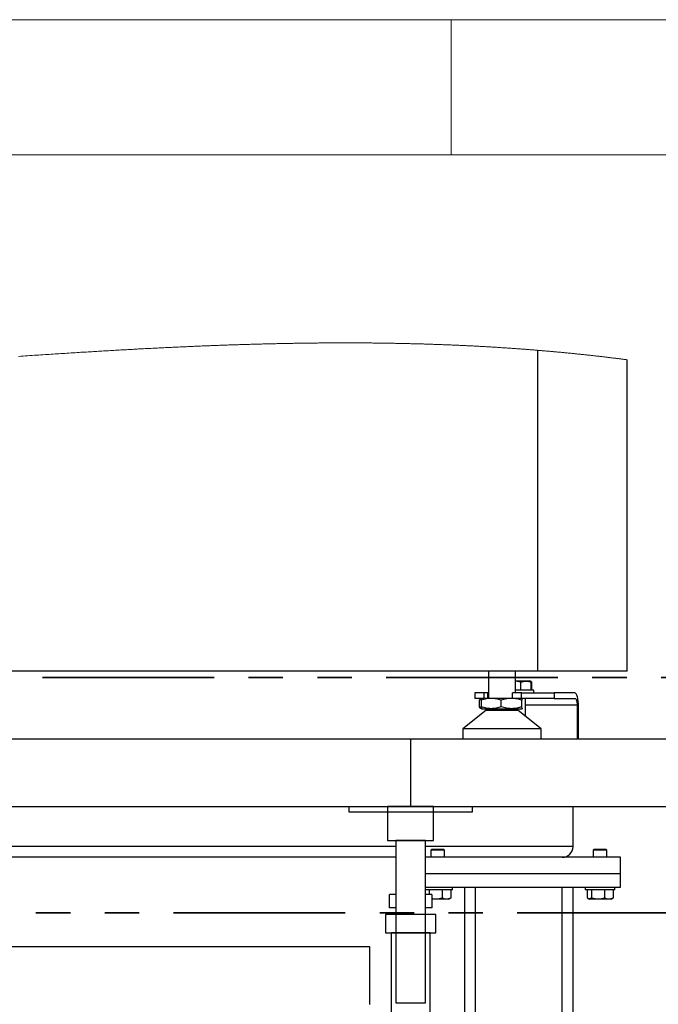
# Model space of a CAD drawing. Header units: millimetres. Extents: x 5 to 589, y 5 to 415.
# Tile 10 of 67: x 131 to 155, y 379 to 415. Entities that reach past the tile are written whole.
import ezdxf

# ---------------------------------------------------------------- set-up
doc = ezdxf.new("R2010")
doc.units = ezdxf.units.MM
doc.linetypes.add('PHANTOM', pattern=[12.7, 6.35, -1.27, 1.27, -1.27, 1.27, -1.27])
doc.layers.add('TRAIT-FORT', color=4, linetype='Continuous', lineweight=25)

msp = doc.modelspace()

# ---------------------------------------------------------------- linework, layer by layer
at = {"color": 7, "linetype": 'Continuous', "lineweight": 18}
for p, q in [((589, 415), (5, 415)), ((147, 410), (147, 415)), ((584, 410), (10, 410))]:
    msp.add_line(p, q, dxfattribs=at)
at = {"color": 7, "linetype": 'PHANTOM', "lineweight": 35}
for p, q in [((176.343, 390.683), (22.416, 390.683)), ((181.186, 381.99), (17.502, 381.99))]:
    msp.add_line(p, q, dxfattribs=at)
at = {"color": 7, "linetype": 'Continuous', "lineweight": 18, "flags": 128}
msp.add_lwpolyline([(153.5, 402.429), (153.47, 402.433), (153.44, 402.437), (153.409, 402.441), (153.379, 402.444), (153.349, 402.448), (153.318, 402.452), (153.289, 402.456), (153.261, 402.46), (153.232, 402.463), (153.204, 402.467), (153.175, 402.471), (153.143, 402.475), (153.111, 402.479), (153.079, 402.483), (153.047, 402.487), (153.015, 402.49), (152.983, 402.494), (152.951, 402.498), (152.919, 402.502), (152.887, 402.506), (152.855, 402.51), (152.823, 402.514), (152.791, 402.518), (152.759, 402.522), (152.727, 402.525), (152.695, 402.529), (152.663, 402.533), (152.63, 402.537), (152.596, 402.541), (152.563, 402.545), (152.529, 402.549), (152.496, 402.553), (152.462, 402.556), (152.43, 402.56), (152.398, 402.564), (152.366, 402.567), (152.334, 402.571), (152.302, 402.575), (152.27, 402.578), (152.238, 402.582), (152.206, 402.585), (152.173, 402.589), (152.139, 402.593), (152.106, 402.596), (152.072, 402.6), (152.039, 402.604), (152.005, 402.607), (151.972, 402.611), (151.938, 402.615), (151.905, 402.618), (151.871, 402.622), (151.838, 402.625), (151.804, 402.629), (151.773, 402.632), (151.741, 402.635), (151.71, 402.639), (151.678, 402.642), (151.646, 402.645), (151.61, 402.649), (151.573, 402.653), (151.537, 402.656), (151.5, 402.66), (151.464, 402.664), (151.427, 402.668), (151.391, 402.671), (151.357, 402.674), (151.324, 402.678), (151.29, 402.681), (151.257, 402.684), (151.223, 402.688), (151.19, 402.691), (151.156, 402.694), (151.122, 402.697), (151.089, 402.7), (151.055, 402.704), (151.022, 402.707), (150.988, 402.71), (150.957, 402.713), (150.925, 402.716), (150.894, 402.719), (150.862, 402.722), (150.83, 402.724), (150.797, 402.727), (150.763, 402.73), (150.73, 402.734), (150.696, 402.737), (150.663, 402.739), (150.629, 402.742), (150.598, 402.745), (150.566, 402.748), (150.535, 402.751), (150.503, 402.753), (150.471, 402.756), (150.436, 402.759), (150.401, 402.762), (150.366, 402.765), (150.33, 402.768), (150.295, 402.771), (150.26, 402.774), (150.225, 402.777), (150.189, 402.78), (150.155, 402.783), (150.121, 402.786), (150.087, 402.788), (150.053, 402.791), (150.019, 402.794), (149.985, 402.796), (149.951, 402.799), (149.917, 402.802), (149.881, 402.805), (149.846, 402.807), (149.81, 402.81), (149.774, 402.813), (149.739, 402.816), (149.703, 402.818), (149.667, 402.821), (149.632, 402.824), (149.596, 402.826), (149.56, 402.829), (149.525, 402.832), (149.489, 402.834), (149.456, 402.837), (149.422, 402.839), (149.388, 402.841), (149.355, 402.844), (149.321, 402.846), (149.285, 402.849), (149.25, 402.851), (149.214, 402.854), (149.178, 402.856), (149.143, 402.858), (149.107, 402.861), (149.074, 402.863), (149.04, 402.865), (149.006, 402.868), (148.973, 402.87), (148.939, 402.872), (148.905, 402.874), (148.872, 402.876), (148.838, 402.879), (148.805, 402.881), (148.771, 402.883), (148.738, 402.885), (148.705, 402.887), (148.672, 402.889), (148.639, 402.891), (148.603, 402.893), (148.568, 402.895), (148.532, 402.898), (148.496, 402.9), (148.461, 402.902), (148.425, 402.904), (148.391, 402.906), (148.358, 402.908), (148.324, 402.91), (148.29, 402.912), (148.257, 402.914), (148.223, 402.916), (148.19, 402.918), (148.156, 402.919), (148.122, 402.921), (148.089, 402.923), (148.056, 402.925), (148.023, 402.927), (147.99, 402.928), (147.957, 402.93), (147.919, 402.932), (147.881, 402.934), (147.844, 402.936), (147.806, 402.938), (147.769, 402.94), (147.731, 402.942), (147.694, 402.944), (147.656, 402.946), (147.617, 402.947), (147.578, 402.949), (147.538, 402.951), (147.499, 402.953), (147.46, 402.955), (147.42, 402.957), (147.385, 402.958), (147.349, 402.96), (147.313, 402.962), (147.278, 402.963), (147.242, 402.965), (147.206, 402.966), (147.173, 402.968), (147.139, 402.969), (147.105, 402.971), (147.072, 402.972), (147.038, 402.974), (147.001, 402.975), (146.963, 402.977), (146.926, 402.978), (146.888, 402.98), (146.85, 402.981), (146.813, 402.983), (146.775, 402.984), (146.738, 402.986), (146.7, 402.987), (146.663, 402.989), (146.625, 402.99), (146.588, 402.991), (146.55, 402.993), (146.513, 402.994), (146.475, 402.995), (146.438, 402.997), (146.398, 402.998), (146.359, 402.999), (146.32, 403.001), (146.28, 403.002), (146.241, 403.003), (146.202, 403.005), (146.164, 403.006), (146.126, 403.007), (146.089, 403.008), (146.051, 403.009), (146.014, 403.01), (145.976, 403.012), (145.939, 403.013), (145.901, 403.014), (145.862, 403.015), (145.823, 403.016), (145.783, 403.017), (145.744, 403.018), (145.705, 403.019), (145.665, 403.02), (145.626, 403.021), (145.587, 403.022), (145.547, 403.023), (145.508, 403.024), (145.469, 403.025), (145.429, 403.026), (145.392, 403.027), (145.355, 403.028), (145.318, 403.029), (145.281, 403.03), (145.244, 403.03), (145.201, 403.031), (145.158, 403.032), (145.115, 403.033), (145.072, 403.034), (145.03, 403.035), (144.988, 403.036), (144.946, 403.036), (144.904, 403.037), (144.861, 403.038), (144.819, 403.039), (144.776, 403.039), (144.733, 403.04), (144.69, 403.041), (144.647, 403.041), (144.604, 403.042), (144.561, 403.043), (144.518, 403.043), (144.475, 403.044), (144.432, 403.044), (144.389, 403.045), (144.346, 403.046), (144.304, 403.046), (144.261, 403.047), (144.221, 403.047), (144.182, 403.047), (144.143, 403.048), (144.103, 403.048), (144.064, 403.049), (144.025, 403.049), (143.982, 403.049), (143.939, 403.05), (143.896, 403.05), (143.853, 403.05), (143.81, 403.051), (143.767, 403.051), (143.724, 403.051), (143.685, 403.051), (143.645, 403.052), (143.606, 403.052), (143.567, 403.052), (143.527, 403.052), (143.488, 403.052), (143.449, 403.053), (143.409, 403.053), (143.37, 403.053), (143.331, 403.053), (143.291, 403.053), (143.252, 403.053), (143.215, 403.053), (143.178, 403.053), (143.141, 403.053), (143.103, 403.053), (143.066, 403.053), (143.023, 403.053), (142.98, 403.053), (142.938, 403.053), (142.895, 403.053), (142.852, 403.053), (142.809, 403.053), (142.766, 403.053), (142.726, 403.053), (142.687, 403.052), (142.648, 403.052), (142.608, 403.052), (142.569, 403.052), (142.53, 403.052), (142.49, 403.052), (142.451, 403.051), (142.412, 403.051), (142.372, 403.051), (142.333, 403.051), (142.294, 403.05), (142.247, 403.05), (142.201, 403.05), (142.154, 403.049), (142.108, 403.049), (142.061, 403.048), (142.014, 403.048), (141.966, 403.048), (141.919, 403.047), (141.872, 403.047), (141.825, 403.046), (141.779, 403.045), (141.733, 403.045), (141.686, 403.044), (141.639, 403.044), (141.592, 403.043), (141.544, 403.043), (141.497, 403.042), (141.45, 403.041), (141.402, 403.041), (141.355, 403.04), (141.312, 403.039), (141.269, 403.038), (141.226, 403.038), (141.184, 403.037), (141.141, 403.036), (141.099, 403.036), (141.057, 403.035), (141.014, 403.034), (140.972, 403.033), (140.929, 403.033), (140.886, 403.032), (140.844, 403.031), (140.801, 403.03), (140.758, 403.029), (140.715, 403.028), (140.672, 403.027), (140.622, 403.026), (140.572, 403.025), (140.521, 403.024), (140.471, 403.023), (140.421, 403.022), (140.371, 403.021), (140.324, 403.02), (140.277, 403.019), (140.229, 403.018), (140.182, 403.016), (140.135, 403.015), (140.085, 403.014), (140.035, 403.013), (139.985, 403.011), (139.934, 403.01), (139.884, 403.009), (139.834, 403.007), (139.787, 403.006), (139.74, 403.005), (139.692, 403.004), (139.645, 403.002), (139.598, 403.001), (139.551, 402.999), (139.503, 402.998), (139.456, 402.997), (139.409, 402.995), (139.362, 402.994), (139.315, 402.992), (139.269, 402.991), (139.222, 402.99), (139.176, 402.988), (139.126, 402.986), (139.076, 402.985), (139.026, 402.983), (138.976, 402.982), (138.925, 402.98), (138.875, 402.978), (138.828, 402.977), (138.781, 402.975), (138.734, 402.973), (138.686, 402.972), (138.639, 402.97), (138.592, 402.968), (138.544, 402.967), (138.497, 402.965), (138.45, 402.963), (138.403, 402.961), (138.356, 402.96), (138.31, 402.958), (138.263, 402.956), (138.217, 402.954), (138.17, 402.953), (138.123, 402.951), (138.075, 402.949), (138.028, 402.947), (137.981, 402.945), (137.934, 402.943), (137.888, 402.942), (137.841, 402.94), (137.795, 402.938), (137.74, 402.936), (137.685, 402.933), (137.629, 402.931), (137.574, 402.929), (137.519, 402.926), (137.463, 402.924), (137.413, 402.922), (137.363, 402.92), (137.313, 402.917), (137.263, 402.915), (137.213, 402.913), (137.163, 402.911), (137.104, 402.908), (137.044, 402.906), (136.985, 402.903), (136.926, 402.9), (136.874, 402.898), (136.821, 402.895), (136.768, 402.893), (136.715, 402.89), (136.662, 402.888), (136.61, 402.885), (136.557, 402.883), (136.504, 402.88), (136.444, 402.877), (136.384, 402.875), (136.323, 402.872), (136.263, 402.869), (136.203, 402.866), (136.142, 402.863), (136.082, 402.86), (136.027, 402.857), (135.971, 402.854), (135.916, 402.851), (135.861, 402.848), (135.806, 402.846), (135.75, 402.843), (135.69, 402.84), (135.63, 402.836), (135.569, 402.833), (135.509, 402.83), (135.449, 402.827), (135.389, 402.824), (135.328, 402.82), (135.273, 402.817), (135.218, 402.814), (135.162, 402.811), (135.107, 402.808), (135.052, 402.805), (134.996, 402.802), (134.93, 402.799), (134.864, 402.795), (134.797, 402.791), (134.731, 402.787), (134.665, 402.784), (134.6, 402.78), (134.534, 402.776), (134.469, 402.772), (134.404, 402.769), (134.34, 402.765), (134.276, 402.761), (134.213, 402.758), (134.149, 402.754), (134.085, 402.75), (134.021, 402.746), (133.961, 402.743), (133.901, 402.739), (133.84, 402.735), (133.78, 402.732), (133.72, 402.728), (133.653, 402.724), (133.586, 402.72), (133.518, 402.716), (133.451, 402.712), (133.384, 402.708), (133.317, 402.704), (133.25, 402.699), (133.182, 402.695), (133.106, 402.69), (133.029, 402.686), (132.952, 402.681), (132.875, 402.676), (132.799, 402.671), (132.722, 402.666), (132.645, 402.661), (132.575, 402.657), (132.504, 402.652), (132.434, 402.648), (132.363, 402.643), (132.293, 402.639), (132.223, 402.634), (132.146, 402.629), (132.069, 402.624), (131.992, 402.619), (131.915, 402.614), (131.839, 402.609), (131.762, 402.604), (131.685, 402.599), (131.6, 402.593), (131.516, 402.588), (131.431, 402.582), (131.347, 402.576), (131.262, 402.571), (131.178, 402.565), (131.093, 402.559), (131.009, 402.553)], dxfattribs=at)
at = {"layer": 'TRAIT-FORT', "color": 4, "linetype": 'Continuous', "lineweight": 25}
for p, q in [((150.189, 402.78), (150.189, 390.912)), ((153.5, 390.912), (153.5, 402.429)), ((150.189, 390.912), (42, 390.912)), ((148.375, 390.912), (148.375, 389.912)), ((149.375, 390.112), (149.375, 390.912)), ((153.5, 390.912), (150.189, 390.912)), ((149.375, 390.562), (149.904, 390.562)), ((149.93, 390.548), (149.904, 390.562)), ((149.951, 390.535), (149.93, 390.548)), ((150.05, 390.212), (149.375, 390.212)), ((149.572, 390.212), (149.572, 390.512)), ((149.957, 390.212), (149.957, 390.512)), ((149.983, 390.212), (149.983, 390.512)), ((150.05, 390.112), (150.05, 390.212)), ((147.875, 390.112), (147.875, 389.912)), ((148.208, 390.112), (147.875, 390.112)), ((148.2, 389.912), (147.875, 389.912)), ((148.115, 389.871), (148.036, 389.845)), ((148.036, 389.845), (148.036, 389.597)), ((148.125, 389.912), (148.096, 389.896)), ((148.111, 389.845), (148.111, 389.597)), ((148.125, 389.912), (148.125, 389.912)), ((148.478, 389.912), (148.2, 389.912)), ((148.208, 390.112), (148.208, 389.912)), ((148.347, 390.112), (148.208, 390.112)), ((148.347, 389.912), (148.347, 390.112)), ((148.375, 390.112), (148.347, 390.112)), ((149.228, 389.912), (148.478, 389.912)), ((148.846, 389.597), (148.846, 389.845)), ((149.273, 389.912), (149.228, 389.912)), ((149.265, 389.912), (149.265, 390.112)), ((149.598, 390.112), (149.265, 390.112)), ((149.598, 389.912), (149.274, 389.912)), ((149.598, 389.912), (149.598, 390.112)), ((149.598, 390.112), (150.803, 390.112)), ((150.803, 389.912), (149.598, 389.912)), ((149.61, 389.597), (149.61, 389.845)), ((149.626, 389.912), (149.625, 389.912)), ((149.75, 389.242), (149.75, 389.912)), ((150.803, 390.112), (150.803, 389.912)), ((151.566, 390.112), (150.803, 390.112)), ((150.803, 389.912), (151.58, 389.912)), ((148.281, 389.465), (147.425, 388.787)), ((148.115, 389.571), (148.036, 389.597)), ((148.096, 389.547), (148.125, 389.53)), ((148.125, 389.53), (148.125, 389.53)), ((148.126, 389.53), (148.478, 389.53)), ((148.281, 389.53), (148.281, 389.465)), ((149.47, 389.465), (148.281, 389.465)), ((148.478, 389.53), (149.228, 389.53)), ((149.228, 389.53), (149.625, 389.53)), ((149.47, 389.465), (149.47, 389.53)), ((150.325, 388.787), (149.47, 389.465)), ((149.626, 389.532), (149.625, 389.53)), ((149.625, 389.53), (149.626, 389.53)), ((151.65, 389.662), (149.75, 389.662)), ((151.65, 389.662), (151.65, 388.412)), ((151.705, 388.412), (151.705, 389.612)), ((147.425, 388.787), (147.425, 388.412)), ((150.325, 388.787), (147.425, 388.787)), ((150.325, 388.412), (150.325, 388.787)), ((115.5, 388.412), (145.5, 388.412)), ((145.5, 388.412), (145.5, 385.912)), ((145.5, 388.412), (175.5, 388.412)), ((115.5, 385.912), (145.5, 385.912)), ((143.218, 385.912), (143.218, 385.712)), ((143.218, 385.912), (147.783, 385.912)), ((144.65, 385.912), (144.65, 384.662)), ((146.35, 385.912), (144.65, 385.912)), ((145.5, 385.912), (175.5, 385.912)), ((146.35, 384.662), (146.35, 385.912)), ((147.783, 385.712), (147.783, 385.912)), ((151.5, 384.437), (151.5, 385.912)), ((143.218, 385.712), (147.783, 385.712)), ((144.95, 384.437), (115.55, 384.437)), ((144.65, 384.662), (146.35, 384.662)), ((144.95, 384.662), (144.95, 378.662)), ((146.05, 384.662), (144.95, 384.662)), ((146.05, 378.662), (146.05, 384.662)), ((151.5, 384.437), (146.05, 384.437)), ((144.95, 384.037), (130.4, 384.037)), ((153.25, 384.037), (146.05, 384.037)), ((146.285, 384.337), (146.25, 384.302)), ((146.25, 384.302), (146.25, 384.037)), ((146.691, 384.302), (146.25, 384.302)), ((146.285, 384.337), (146.665, 384.337)), ((146.665, 384.337), (146.715, 384.337)), ((146.75, 384.302), (146.691, 384.302)), ((146.75, 384.302), (146.715, 384.337)), ((146.75, 384.037), (146.75, 384.302)), ((151.15, 384.037), (151.15, 384.041)), ((152.285, 384.337), (152.25, 384.302)), ((152.25, 384.302), (152.25, 384.037)), ((152.691, 384.302), (152.25, 384.302)), ((152.285, 384.337), (152.665, 384.337)), ((152.665, 384.337), (152.715, 384.337)), ((152.75, 384.302), (152.691, 384.302)), ((152.75, 384.302), (152.715, 384.337)), ((152.75, 384.037), (152.75, 384.302)), ((153.25, 383.437), (153.25, 384.037)), ((146.05, 383.437), (153.25, 383.437)), ((153.25, 382.937), (153.25, 383.437)), ((146.05, 382.937), (153.25, 382.937)), ((147.05, 382.837), (147.05, 382.937)), ((147.5, 355.437), (147.5, 382.937)), ((147.9, 343.437), (147.9, 382.937)), ((151.1, 343.437), (151.1, 382.937)), ((151.5, 343.437), (151.5, 382.937)), ((151.95, 382.937), (151.95, 382.837)), ((153.05, 382.837), (153.05, 382.937)), ((144.713, 382.167), (144.713, 382.667)), ((144.95, 382.667), (144.713, 382.667)), ((144.95, 382.667), (144.95, 382.167)), ((147.041, 382.837), (146.05, 382.837)), ((146.05, 382.167), (146.05, 382.667)), ((146.288, 382.667), (146.05, 382.667)), ((146.183, 382.837), (146.183, 382.667)), ((146.288, 382.667), (146.288, 382.167)), ((146.666, 382.837), (146.666, 382.538)), ((146.952, 382.516), (146.983, 382.538)), ((146.983, 382.837), (146.983, 382.538)), ((147.05, 382.837), (147.041, 382.837)), ((153.041, 382.837), (151.95, 382.837)), ((152.018, 382.837), (152.018, 382.538)), ((152.183, 382.837), (152.183, 382.538)), ((152.666, 382.837), (152.666, 382.538)), ((152.952, 382.516), (152.983, 382.538)), ((152.983, 382.837), (152.983, 382.538)), ((153.05, 382.837), (153.041, 382.837)), ((144.95, 382.167), (144.713, 382.167)), ((146.288, 382.167), (146.05, 382.167)), ((146.809, 382.487), (146.288, 382.487)), ((146.904, 382.487), (146.809, 382.487)), ((146.904, 382.487), (146.952, 382.515)), ((152.048, 382.515), (152.097, 382.487)), ((152.809, 382.487), (152.097, 382.487)), ((152.904, 382.487), (152.809, 382.487)), ((152.904, 382.487), (152.952, 382.515)), ((144.575, 381.917), (144.575, 381.242)), ((146.425, 381.917), (144.575, 381.917)), ((146.425, 381.242), (146.425, 381.917)), ((144.575, 381.242), (146.425, 381.242)), ((144.775, 381.242), (144.775, 338.667)), ((146.225, 381.242), (144.775, 381.242)), ((146.225, 338.667), (146.225, 381.242)), ((143.995, 380.722), (115.725, 380.722)), ((143.995, 378.602), (143.995, 380.722)), ((144.95, 378.662), (146.05, 378.662))]:
    msp.add_line(p, q, dxfattribs=at)
at = {"layer": 'TRAIT-FORT', "color": 4, "linetype": 'Continuous', "lineweight": 25, "flags": 128}
for points in [[(151.705, 389.612), (151.703, 389.71), (151.695, 389.804), (151.682, 389.89), (151.665, 389.966), (151.644, 390.028), (151.62, 390.074), (151.593, 390.103), (151.566, 390.112)], [(151.58, 389.912), (151.594, 389.908), (151.607, 389.893), (151.619, 389.87), (151.629, 389.839), (151.638, 389.801), (151.644, 389.758), (151.648, 389.711), (151.65, 389.662)]]:
    msp.add_lwpolyline(points, dxfattribs=at)
at = {"layer": 'TRAIT-FORT', "color": 4, "linetype": 'Continuous', "lineweight": 25}
msp.add_arc((151.1, 384.437), 0.4, 270.0017, 359.9992, dxfattribs=at)
msp.add_arc((151.1, 384.437), 0.4, 270.0017, 359.9992, dxfattribs=at)
for points, knots in [([(149.572, 390.512), (149.533, 390.524), (149.468, 390.543), (149.401, 390.546), (149.375, 390.547)], [0, 0, 0, 0, 0.613406, 1, 1, 1, 1]), ([(149.572, 390.512), (149.605, 390.523), (149.672, 390.545), (149.773, 390.554), (149.869, 390.541), (149.927, 390.522), (149.957, 390.512)], [0, 0, 0, 0, 0.2662237, 0.534581, 0.7636645, 1, 1, 1, 1]), ([(149.923, 390.545), (149.931, 390.543), (149.953, 390.538), (149.971, 390.523), (149.983, 390.512)], [0, 0, 0, 0, 0.332197, 1, 1, 1, 1]), ([(149.93, 390.547), (149.93, 390.547), (149.932, 390.546), (149.936, 390.543), (149.941, 390.538), (149.945, 390.532), (149.951, 390.524), (149.954, 390.517), (149.957, 390.512)], [0, 0, 0, 0, 0.023321, 0.154884, 0.304871, 0.4745, 0.663534, 1, 1, 1, 1]), ([(148.036, 389.845), (148.053, 389.866), (148.071, 389.887), (148.096, 389.895), (148.097, 389.895)], [0, 0, 0, 0, 0.958554, 1, 1, 1, 1]), ([(148.478, 389.912), (148.417, 389.909), (148.292, 389.902), (148.172, 389.865), (148.111, 389.845)], [0, 0, 0, 0, 0.492456, 1, 1, 1, 1]), ([(148.111, 389.845), (148.112, 389.862), (148.113, 389.885), (148.123, 389.905), (148.125, 389.91)], [0, 0, 0, 0, 0.736524, 1, 1, 1, 1]), ([(148.846, 389.845), (148.786, 389.864), (148.667, 389.902), (148.541, 389.909), (148.478, 389.912)], [0, 0, 0, 0, 0.497527, 1, 1, 1, 1]), ([(149.228, 389.912), (149.164, 389.909), (149.034, 389.902), (148.909, 389.865), (148.846, 389.845)], [0, 0, 0, 0, 0.493009, 1, 1, 1, 1]), ([(149.61, 389.845), (149.548, 389.864), (149.424, 389.902), (149.293, 389.909), (149.228, 389.912)], [0, 0, 0, 0, 0.496971, 1, 1, 1, 1]), ([(149.625, 389.912), (149.622, 389.907), (149.613, 389.886), (149.611, 389.862), (149.61, 389.845)], [0, 0, 0, 0, 0.27767, 1, 1, 1, 1]), ([(148.036, 389.597), (148.053, 389.576), (148.071, 389.555), (148.096, 389.548), (148.097, 389.547)], [0, 0, 0, 0, 0.958554, 1, 1, 1, 1]), ([(148.478, 389.53), (148.417, 389.533), (148.292, 389.54), (148.172, 389.578), (148.111, 389.597)], [0, 0, 0, 0, 0.492456, 1, 1, 1, 1]), ([(148.111, 389.597), (148.112, 389.58), (148.114, 389.557), (148.123, 389.536), (148.126, 389.53)], [0, 0, 0, 0, 0.712046, 1, 1, 1, 1]), ([(148.846, 389.597), (148.786, 389.578), (148.667, 389.541), (148.541, 389.534), (148.478, 389.53)], [0, 0, 0, 0, 0.497527, 1, 1, 1, 1]), ([(149.228, 389.53), (149.164, 389.533), (149.034, 389.54), (148.909, 389.578), (148.846, 389.597)], [0, 0, 0, 0, 0.4930094, 1, 1, 1, 1]), ([(149.61, 389.597), (149.548, 389.578), (149.424, 389.541), (149.293, 389.533), (149.228, 389.53)], [0, 0, 0, 0, 0.496971, 1, 1, 1, 1]), ([(149.625, 389.53), (149.622, 389.536), (149.613, 389.557), (149.611, 389.58), (149.61, 389.597)], [0, 0, 0, 0, 0.27767, 1, 1, 1, 1]), ([(146.288, 382.514), (146.295, 382.512), (146.345, 382.5), (146.436, 382.497), (146.556, 382.508), (146.629, 382.528), (146.666, 382.538)], [0, 0, 0, 0, 0.058638, 0.404604, 0.699474, 1, 1, 1, 1]), ([(146.666, 382.538), (146.706, 382.522), (146.772, 382.498), (146.871, 382.5), (146.936, 382.517), (146.973, 382.533), (146.983, 382.538)], [0, 0, 0, 0, 0.387456, 0.634882, 0.89391, 1, 1, 1, 1]), ([(152.183, 382.538), (152.17, 382.527), (152.144, 382.506), (152.096, 382.496), (152.053, 382.51), (152.03, 382.528), (152.018, 382.538)], [0, 0, 0, 0, 0.281461, 0.531092, 0.748033, 1, 1, 1, 1]), ([(152.183, 382.538), (152.225, 382.527), (152.31, 382.505), (152.436, 382.496), (152.556, 382.508), (152.629, 382.528), (152.666, 382.538)], [0, 0, 0, 0, 0.264688, 0.534927, 0.765255, 1, 1, 1, 1]), ([(152.666, 382.538), (152.706, 382.522), (152.772, 382.498), (152.871, 382.5), (152.936, 382.517), (152.973, 382.533), (152.983, 382.538)], [0, 0, 0, 0, 0.387455, 0.634882, 0.89391, 1, 1, 1, 1])]:
    msp.add_open_spline(points, degree=3, knots=knots, dxfattribs=at)

doc.saveas('drawing.dxf')
